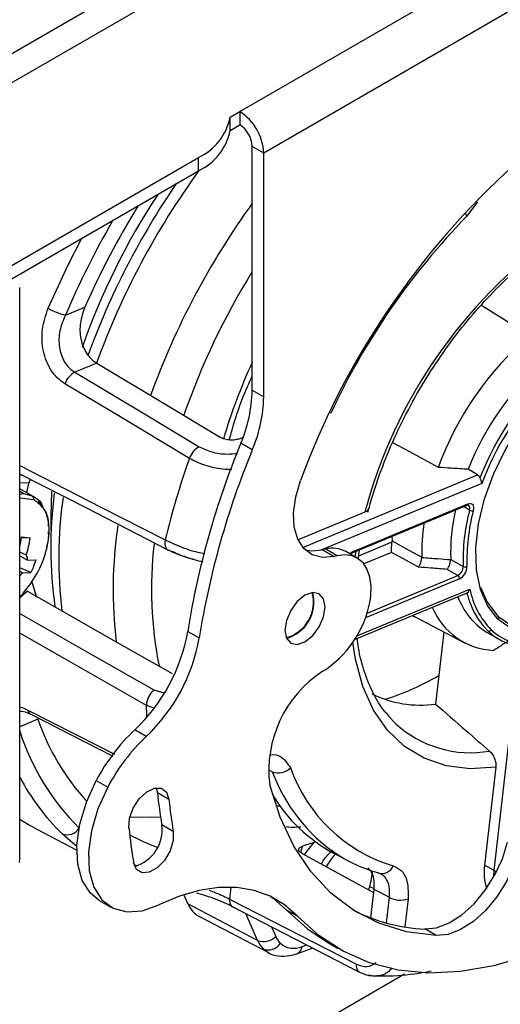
# Model space of a CAD drawing. Header units: millimetres. Extents: x 0 to 420, y 0 to 297.
# Tile 64 of 78: x 189.15 to 192.7, y 108.76 to 116.02. Entities that reach past the tile are written whole.
import ezdxf

# ---------------------------------------------------------------- set-up
doc = ezdxf.new("R2010")
doc.units = ezdxf.units.MM

msp = doc.modelspace()

# ---------------------------------------------------------------- linework, layer by layer
at = {"color": 7, "linetype": 'Continuous', "lineweight": 25}
for p, q in [((190.7767, 115.3426), (195.2889, 117.9475)), ((195.4657, 117.6413), (190.9534, 115.0364)), ((190.7059, 115.3018), (190.7767, 115.3426)), ((190.7059, 115.2038), (190.7059, 115.3018)), ((190.7767, 115.3426), (190.7767, 115.2447)), ((190.7059, 115.2038), (190.7767, 115.2447)), ((190.9534, 115.0364), (190.8686, 115.0854)), ((190.8686, 113.2875), (190.8686, 115.0854)), ((189.0089, 114.1588), (190.4732, 115.0042)), ((190.4732, 114.9062), (190.4732, 115.0042)), ((190.9534, 113.2385), (190.9534, 115.0364)), ((189.0089, 114.0609), (190.4732, 114.9062)), ((189.1544, 109.8312), (189.1544, 114.0445)), ((189.4914, 113.8417), (189.6347, 113.9012)), ((189.7223, 113.4872), (189.5608, 113.4202)), ((190.8686, 113.2875), (190.9534, 113.2385)), ((190.775, 112.9303), (190.8019, 112.9415)), ((190.8694, 112.8475), (190.7846, 112.8965)), ((192.5306, 112.6639), (192.4598, 112.7048)), ((189.1544, 112.6666), (189.1653, 112.6636)), ((189.2323, 112.6333), (189.2207, 112.6024)), ((189.2549, 112.5038), (189.1544, 112.5618)), ((189.2077, 112.531), (189.2207, 112.6024)), ((189.1842, 112.5262), (189.2439, 112.5096)), ((189.3266, 112.4233), (189.2939, 112.4728)), ((191.6993, 112.3892), (191.2069, 112.1848)), ((191.6175, 112.0939), (192.4522, 112.4403)), ((191.624, 112.1042), (192.4587, 112.4506)), ((189.3837, 112.3498), (189.3837, 112.2528)), ((189.2316, 112.1995), (189.1673, 112.1962)), ((189.1689, 112.2059), (189.2316, 112.1995)), ((189.3837, 112.2337), (189.3837, 112.1119)), ((191.8991, 112.2108), (191.8995, 112.1764)), ((191.4107, 112.1159), (191.3892, 112.111)), ((191.3892, 112.111), (191.474, 112.062)), ((191.4955, 112.0669), (191.4107, 112.1159)), ((191.6428, 112.0499), (191.5579, 112.0989)), ((189.2035, 112.0718), (189.1544, 112.0939)), ((189.1544, 112.0663), (189.2131, 112.0342)), ((189.2131, 112.0342), (189.2736, 112.0366)), ((189.3389, 112.0671), (189.3443, 112.0904)), ((191.4955, 112.0669), (191.474, 112.062)), ((192.3318, 112.041), (192.4238, 111.9879)), ((189.2367, 111.9428), (189.1544, 111.9785)), ((189.1762, 111.9404), (189.1544, 111.9523)), ((192.3835, 111.9222), (192.3062, 111.9668)), ((189.1762, 111.9404), (189.2367, 111.9428)), ((189.2418, 111.8824), (189.2777, 111.7616)), ((189.1544, 111.7653), (189.1741, 111.7822)), ((191.6238, 111.4502), (192.465, 111.7993)), ((192.0639, 111.6188), (192.4332, 111.4262)), ((190.393, 111.5101), (190.4779, 111.4611)), ((192.2803, 111.5059), (192.2199, 110.9742)), ((192.5963, 111.5047), (192.6883, 111.4516)), ((191.3882, 111.2153), (191.4107, 111.2294)), ((189.2362, 110.8985), (189.8412, 110.5903)), ((191.874, 110.8843), (191.9258, 110.83)), ((190.0873, 110.7348), (190.0024, 110.7838)), ((192.6642, 110.5082), (192.5822, 109.7871)), ((189.7187, 110.4105), (189.8036, 110.3615)), ((190.1608, 110.3572), (190.17, 110.3193)), ((190.2548, 110.2703), (190.17, 110.3193)), ((189.1544, 110.1226), (189.2284, 110.0799)), ((190.2869, 110.0341), (190.202, 110.0831)), ((189.2809, 110.0511), (189.5752, 109.8976)), ((191.4721, 109.8726), (191.5833, 109.8146)), ((189.1537, 109.8056), (189.1544, 109.8312)), ((192.6529, 109.7463), (192.5822, 109.7871)), ((190.3948, 109.5015), (190.3654, 109.5686)), ((191.7285, 109.6065), (191.7248, 109.6043)), ((191.767, 109.611), (191.7347, 109.6256)), ((191.7432, 109.3968), (191.767, 109.6064)), ((189.7409, 109.5265), (189.8257, 109.4775)), ((190.9083, 109.2311), (190.3948, 109.5015)), ((190.7167, 109.4825), (191.6509, 109.0031)), ((191.1166, 109.46), (191.2015, 109.411)), ((190.4789, 109.4072), (190.9883, 109.1415)), ((192.2257, 109.2663), (192.1408, 109.3153)), ((191.4186, 109.2196), (191.5035, 109.1707)), ((191.1988, 109.1329), (191.3175, 109.1772)), ((191.9918, 108.9811), (187.2479, 106.2426))]:
    msp.add_line(p, q, dxfattribs=at)
at = {"color": 8, "linetype": 'Continuous', "lineweight": 25}
for p, q in [((190.7884, 116.7455), (188.0677, 115.1749)), ((188.2512, 115.0685), (190.9722, 116.6393)), ((192.5296, 114.6775), (192.4513, 114.571)), ((191.4482, 113.1191), (191.4379, 113.1222)), ((189.2207, 112.6024), (189.1544, 112.6048)), ((191.242, 112.1292), (192.5306, 112.6639)), ((189.1544, 112.5434), (189.1842, 112.5262)), ((192.562, 112.6007), (191.3751, 112.1081)), ((189.1544, 112.5215), (189.1842, 112.5262)), ((189.2608, 112.4792), (189.1544, 112.4925)), ((192.4711, 112.4043), (192.427, 112.4298)), ((192.4659, 112.4391), (192.4634, 112.4405)), ((191.6545, 112.0679), (191.8992, 112.1694)), ((191.628, 112.0585), (191.6351, 112.1012)), ((191.8958, 112.0917), (191.692, 112.0071)), ((192.3957, 111.8968), (191.7037, 111.6096)), ((191.716, 111.6452), (192.3835, 111.9222)), ((189.2128, 111.8061), (189.1544, 111.7581)), ((191.6396, 111.4758), (192.4734, 111.8218)), ((192.6529, 109.7463), (192.8408, 111.3981)), ((190.1445, 111.079), (190.217, 111.0555)), ((190.1381, 110.9469), (190.0885, 110.9642)), ((189.2891, 110.8618), (189.1544, 110.8059)), ((191.9049, 110.8506), (191.9258, 110.83)), ((191.0164, 110.4753), (190.9925, 110.4875)), ((191.042, 110.2278), (191.0764, 110.2189)), ((191.2402, 109.9264), (191.224, 109.882)), ((190.7121, 109.6238), (190.7021, 109.5358)), ((191.8582, 109.3596), (191.8796, 109.5481)), ((192.0178, 109.5377), (191.9943, 109.3306)), ((190.9083, 109.2311), (190.8218, 109.4285)), ((191.0108, 109.3315), (191.0421, 109.2601)), ((191.2366, 109.1865), (191.271, 109.1987))]:
    msp.add_line(p, q, dxfattribs=at)
at = {"color": 8, "linetype": 'Continuous', "lineweight": 25, "flags": 128}
for points in [[(192.4513, 114.571), (192.4452, 114.5835), (192.4374, 114.5963)], [(189.3643, 113.8922), (189.5116, 114.2117), (189.6126, 114.4094)], [(189.1544, 112.732), (189.7519, 112.4269), (190.2273, 112.1842)], [(189.1544, 112.6736), (189.1555, 112.6721), (189.1577, 112.6696)], [(189.1544, 111.6422), (189.6721, 111.3476), (190.1445, 111.079)], [(190.0885, 110.9642), (189.4874, 111.3066), (189.1544, 111.4963)], [(192.6642, 110.5082), (192.475, 110.4965), (192.298, 110.5186), (192.136, 110.574), (191.9915, 110.662), (191.8668, 110.781), (191.764, 110.9293), (191.6846, 111.1045), (191.63, 111.3037), (191.61, 111.4291)], [(190.0921, 110.8771), (190.091, 110.8982), (190.0885, 110.9642)], [(189.2148, 110.9299), (189.7335, 110.666), (189.8534, 110.6049)], [(189.9979, 109.7901), (190.0098, 109.785), (190.0195, 109.781)], [(192.6496, 109.6991), (192.6498, 109.7046), (192.6529, 109.7463)], [(190.9883, 109.1415), (190.9711, 109.1519), (190.9516, 109.1678)]]:
    msp.add_lwpolyline(points, dxfattribs=at)
at = {"color": 7, "linetype": 'Continuous', "lineweight": 25, "flags": 128}
for points in [[(192.5545, 113.9171), (192.7554, 113.7914), (192.9133, 113.6925)], [(192.6827, 111.5976), (192.6063, 111.6947), (192.5523, 111.8179), (192.5223, 111.9635), (192.5173, 112.127), (192.5373, 112.3035), (192.5819, 112.4876), (192.6496, 112.6737), (192.7384, 112.8562), (192.8456, 113.0295), (192.9679, 113.1883), (193.1016, 113.3279), (193.2426, 113.444), (193.3868, 113.533), (193.5296, 113.5922), (193.6667, 113.6199), (193.794, 113.6153), (193.9077, 113.5783), (194.0042, 113.5103)], [(189.7223, 113.4872), (190.2321, 113.1817), (190.6326, 112.9417)], [(192.6799, 111.6221), (192.7809, 111.5522), (192.9005, 111.5167), (193.0348, 111.5168), (193.1791, 111.5525), (193.3285, 111.6226), (193.4779, 111.7247), (193.6223, 111.8553), (193.7567, 112.0099), (193.8765, 112.1834), (193.9777, 112.3698), (194.0569, 112.5627), (194.1112, 112.7556), (194.1389, 112.9419), (194.1391, 113.1152), (194.1117, 113.2698), (194.0576, 113.4002), (193.9787, 113.5021)], [(194.0042, 113.5103), (194.0806, 113.4132), (194.1346, 113.29), (194.1646, 113.1444), (194.1696, 112.9809), (194.1496, 112.8044), (194.105, 112.6203), (194.0373, 112.4342), (193.9485, 112.2517), (193.8413, 112.0784), (193.719, 111.9195), (193.5853, 111.78), (193.4443, 111.6639), (193.3002, 111.5749), (193.1573, 111.5156), (193.0202, 111.4879), (192.8929, 111.4926), (192.7792, 111.5295), (192.6827, 111.5976)], [(189.5608, 113.4202), (190.0747, 113.1128), (190.4785, 112.8713)], [(190.4057, 112.7856), (189.8919, 113.0934), (189.4883, 113.3352)], [(192.2408, 112.7191), (192.0314, 112.8326), (191.9047, 112.9012)], [(189.1577, 112.6696), (189.6463, 112.4196), (190.2376, 112.1171)], [(191.474, 112.062), (191.3877, 112.055), (191.3116, 112.0748), (191.2496, 112.1205), (191.2046, 112.1898), (191.1789, 112.2793), (191.1737, 112.3847), (191.1893, 112.5007), (191.2249, 112.6217)], [(189.3897, 112.5403), (189.3837, 112.3603), (189.3837, 112.3498)], [(192.4587, 112.4506), (192.4692, 112.4536), (192.4789, 112.4535), (192.4873, 112.4504), (192.494, 112.4443), (192.4986, 112.4356), (192.501, 112.4248), (192.501, 112.4123), (192.4986, 112.3986)], [(192.4659, 112.4391), (192.4637, 112.4409), (192.4627, 112.4415)], [(191.8995, 112.1764), (192.0225, 112.1096), (192.1191, 112.0571)], [(191.2579, 112.112), (191.3029, 112.104), (191.3892, 112.111)], [(191.7442, 111.7744), (191.7457, 111.846), (191.7366, 111.9107), (191.7172, 111.9665), (191.6881, 112.0119), (191.6501, 112.0455), (191.6044, 112.0661), (191.5524, 112.0734), (191.4955, 112.0669)], [(192.0945, 111.9837), (191.9832, 112.0442), (191.8958, 112.0917)], [(189.2128, 111.8061), (189.8097, 111.4657), (190.2788, 111.1983)], [(192.5522, 111.8369), (192.601, 111.724), (192.6799, 111.6221)], [(191.4061, 111.6898), (191.3948, 111.7489), (191.3626, 111.786), (191.3144, 111.7953), (191.2576, 111.7756), (191.2008, 111.7297), (191.1526, 111.6647), (191.1204, 111.5905), (191.1091, 111.5184), (191.1204, 111.4593), (191.1526, 111.4222), (191.2008, 111.4129), (191.2576, 111.4326), (191.3144, 111.4785), (191.3626, 111.5435), (191.3948, 111.6177), (191.4061, 111.6898)], [(192.0493, 111.6268), (192.0625, 111.6196), (192.0639, 111.6188)], [(189.7409, 109.5265), (189.6753, 109.5795), (189.6159, 109.6728), (189.5824, 109.7929), (189.5762, 109.934), (189.5978, 110.0891), (189.6461, 110.2506), (189.7187, 110.4105)], [(189.8036, 110.3615), (189.731, 110.2016), (189.6827, 110.0401), (189.6611, 109.885), (189.6672, 109.7439), (189.7008, 109.6238), (189.7601, 109.5305), (189.8423, 109.4687), (189.9434, 109.4413), (190.0583, 109.4498), (190.1814, 109.4936)], [(189.9596, 110.0624), (189.9646, 110.132), (189.9914, 110.2068), (190.0357, 110.2754), (190.091, 110.3274), (190.1487, 110.3549), (190.2001, 110.3537), (190.2374, 110.324), (190.2548, 110.2703)], [(192.2257, 109.2663), (192.0068, 109.2952), (191.8029, 109.3576), (191.6159, 109.4531), (191.4479, 109.5804), (191.3007, 109.7384), (191.1757, 109.9254), (191.0743, 110.1393), (190.9976, 110.378)], [(189.9674, 110.1433), (190.125, 110.1393), (190.1924, 110.142)], [(189.1544, 110.1257), (189.2202, 110.0846), (189.2809, 110.0511)], [(189.5758, 109.9236), (189.5453, 109.9481), (189.4677, 110.0171)], [(190.2869, 110.0341), (190.2859, 109.9667), (190.2628, 109.892), (190.2211, 109.8214), (190.1672, 109.7658), (190.1093, 109.7335), (190.0562, 109.7295), (190.0159, 109.7543), (189.9946, 109.8043)], [(191.3361, 109.9568), (191.3074, 109.9473), (191.2402, 109.9264)], [(191.3292, 109.9619), (191.268, 109.887), (191.2511, 109.8627)], [(192.1408, 109.3153), (192.2278, 109.3244), (192.3205, 109.3598), (192.4143, 109.42), (192.5047, 109.5019), (192.5872, 109.6015), (192.6578, 109.7138), (192.713, 109.8335), (192.7501, 109.9547)], [(191.7642, 109.582), (191.6845, 109.6258), (191.2392, 109.8706)], [(192.8349, 109.9057), (192.7978, 109.7846), (192.7426, 109.6649), (192.672, 109.5525), (192.5895, 109.4529), (192.4992, 109.371), (192.4053, 109.3109), (192.3127, 109.2754), (192.2257, 109.2663)], [(191.2015, 109.411), (191.1076, 109.4942), (191.0013, 109.5575), (190.8838, 109.6001), (190.7564, 109.6215), (190.6209, 109.6214), (190.4787, 109.5998), (190.3316, 109.557), (190.1814, 109.4936)], [(191.0052, 109.5556), (191.0228, 109.5432), (191.1166, 109.46)], [(191.8796, 109.5481), (191.8165, 109.5808), (191.767, 109.6064)], [(190.7021, 109.5358), (191.2252, 109.2674), (191.6363, 109.0565)], [(191.1166, 109.46), (191.2759, 109.3153), (191.4186, 109.2196)], [(193.2757, 109.2781), (193.1582, 109.2208), (192.9014, 109.1165), (192.6494, 109.043), (192.4045, 109.001), (192.1689, 108.9908), (191.9447, 109.0126), (191.7341, 109.0662), (191.5388, 109.151), (191.3608, 109.2663), (191.2015, 109.411)], [(191.6509, 109.0031), (191.6569, 108.9987), (191.6578, 108.9982)]]:
    msp.add_lwpolyline(points, dxfattribs=at)
at = {"color": 7, "linetype": 'Continuous', "lineweight": 25}
for centre, radius, start, end in [((190.2939, 115.3842), 0.4202, 295.25637, 348.69562), ((190.5696, 115.019), 0.3842, 2.60548, 57.39452), ((190.669, 115.0764), 0.1998, 2.60548, 57.39452), ((190.2939, 115.2862), 0.4202, 295.25637, 348.69562), ((196.7251, 110.5952), 5.8616, 132.0167, 159.77442), ((194.9813, 111.6073), 5.6654, 145.56078, 160.02654), ((194.4933, 111.8891), 5.1715, 146.62831, 160.63161), ((195.7475, 111.1658), 6.6969, 148.65963, 155.89247), ((196.2263, 110.8905), 5.2722, 135.72651, 154.99514), ((195.2625, 111.4361), 3.6884, 125.6964, 165.02525), ((189.6075, 114.3197), 0.4919, 240.36431, 256.34989), ((194.4461, 111.9145), 2.3475, 130.76497, 159.95668), ((194.4278, 111.9264), 2.1162, 132.30129, 158.42036), ((189.6344, 113.284), 0.1548, 118.37361, 160.67997), ((194.5172, 111.8746), 2.1136, 132.00688, 158.71477), ((194.5046, 111.8813), 2.0716, 131.04269, 159.67895), ((189.8136, 113.3096), 1.0552, 336.9503, 358.79905), ((189.8984, 113.2606), 1.0552, 336.9503, 358.79905), ((196.4825, 110.5387), 6.1665, 157.52038, 170.93639), ((190.5522, 112.735), 0.155, 118.40714, 160.92154), ((196.5674, 110.4897), 6.1665, 157.52038, 170.93639), ((196.1592, 110.7517), 6.1025, 160.53059, 166.42364), ((189.2247, 112.4791), 0.0361, 0.28541, 57.77215), ((192.4759, 112.1281), 3.0926, 172.54188, 188.14802), ((193.7638, 112.087), 1.4327, 167.18377, 181.84349), ((193.8821, 112.033), 1.459, 165.25375, 181.77111), ((193.8876, 112.0331), 1.4362, 165.25375, 181.77111), ((192.4372, 112.417), 0.0362, 339.55079, 37.58152), ((192.4939, 112.4448), 0.0464, 240.65503, 275.93421), ((193.6157, 112.0903), 1.497, 171.61925, 181.27215), ((188.1779, 112.3573), 1.0025, 346.92751, 351.31342), ((188.2456, 112.35), 0.9974, 343.80514, 351.32352), ((190.2615, 112.1395), 0.0327, 223.21756, 269.79711), ((191.4631, 111.9228), 0.2001, 61.6974, 105.18212), ((189.1486, 112.0376), 0.0646, 356.97414, 31.92664), ((192.3494, 111.9883), 0.0744, 297.34065, 359.66501), ((192.3479, 111.9893), 0.1042, 297.34065, 359.66501), ((192.4372, 112.0142), 0.0295, 242.97164, 300.24036), ((189.0596, 112.0338), 0.1495, 309.3798, 321.30584), ((192.3683, 111.8993), 0.0276, 354.73355, 56.35555), ((193.0465, 111.9315), 0.5835, 190.83405, 224.5464), ((191.0458, 111.7264), 0.2741, 285.50981, 14.49557), ((191.0435, 111.7277), 0.2805, 286.03717, 13.96822), ((190.9637, 111.8775), 0.7873, 304.59537, 352.47539), ((192.861, 111.9347), 0.5049, 199.50737, 238.38387), ((192.6713, 111.8828), 0.5137, 202.32748, 267.52362), ((192.9818, 111.8971), 0.5372, 200.74725, 225.49611), ((192.6701, 111.6085), 0.0167, 319.04384, 54.20944), ((192.6133, 111.5325), 0.0202, 246.37014, 329.30088), ((192.9317, 111.8398), 0.4376, 226.53466, 267.4598), ((189.1071, 111.7335), 1.3052, 313.31245, 350.14342), ((189.1919, 111.6845), 1.3052, 313.31245, 350.14342), ((192.9117, 111.8428), 0.4505, 240.26573, 264.63767), ((191.8646, 110.4832), 0.8734, 123.05219, 186.91598), ((190.2534, 110.9549), 0.1651, 131.27075, 176.75582), ((192.1078, 111.7746), 0.8082, 243.6874, 277.96689), ((190.8823, 111.3998), 1.6816, 198.65979, 222.8078), ((192.4773, 111.4301), 0.815, 227.4118, 279.94617), ((190.9891, 109.7395), 1.4368, 133.37407, 152.15603), ((191.074, 109.6905), 1.4368, 133.37407, 152.15603), ((191.0636, 110.5862), 0.1206, 246.92329, 316.24885), ((192.2423, 110.889), 1.1579, 199.48383, 253.14529), ((193.5345, 110.6557), 3.3813, 185.71014, 189.74916), ((192.0243, 110.9052), 1.171, 210.6094, 241.86574), ((193.6193, 110.6067), 3.3813, 185.71014, 189.74916), ((189.9256, 110.0456), 0.279, 285.96115, 7.73553), ((189.5051, 110.1118), 0.1018, 248.44972, 329.02748), ((193.6371, 110.4301), 3.6958, 185.71014, 189.74916), ((190.6038, 111.1575), 1.3128, 240.89495, 250.58699), ((192.0914, 110.788), 1.098, 236.86792, 254.40078), ((191.8274, 109.8082), 0.0838, 248.15617, 340.93701), ((192.9843, 109.7308), 0.4061, 172.03629, 196.81795), ((190.7706, 109.8847), 0.9974, 343.80514, 351.32352), ((190.5678, 109.5711), 0.1865, 201.93013, 241.52614), ((191.9609, 109.7055), 0.1772, 242.68877, 288.74307), ((190.7392, 109.5069), 0.0333, 229.48606, 270.43864), ((192.1949, 110.5855), 1.2714, 242.68966, 267.56396), ((190.9546, 109.3406), 0.1189, 247.09622, 317.36738), ((191.0876, 109.3072), 0.1948, 202.9976, 225.6824), ((190.9889, 109.2625), 0.1018, 248.44972, 329.02748), ((191.1837, 109.3202), 0.1538, 202.9976, 225.6824), ((191.1751, 109.3253), 0.1518, 229.34266, 293.88356)]:
    msp.add_arc(centre, radius, start, end, dxfattribs=at)
at = {"color": 8, "linetype": 'Continuous', "lineweight": 25}
for centre, radius, start, end in [((195.1529, 111.5098), 5.7812, 144.00348, 160.00481), ((195.5529, 111.2788), 5.78, 144.13889, 160.08123), ((195.9036, 111.0741), 6.9839, 150.23449, 156.65378), ((195.4553, 111.3299), 5.391, 148.30018, 160.84764), ((194.6805, 111.7341), 4.1979, 155.23888, 163.47784), ((192.6491, 112.0461), 3.2072, 171.92052, 186.90101), ((192.4468, 112.4509), 0.0119, 297.18178, 358.541), ((193.0647, 111.8154), 3.2217, 171.52593, 186.83504), ((190.2976, 112.1607), 0.0741, 161.53458, 216.01527), ((192.9708, 111.8169), 2.8451, 173.19275, 191.43331), ((191.6726, 111.9948), 0.1197, 113.96624, 134.07285), ((191.612, 112.1045), 0.012, 298.08212, 358.47547), ((193.1502, 111.971), 0.7209, 194.23706, 201.49841), ((192.9059, 111.8279), 0.4346, 226.23191, 239.95453), ((191.2871, 112.817), 1.8926, 287.18842, 300.36143), ((189.2564, 110.9354), 0.042, 187.49059, 244.74136), ((190.8315, 111.3086), 1.7595, 197.60304, 225.2309), ((190.6188, 111.2049), 1.654, 207.70588, 225.89915), ((192.2069, 110.9179), 1.2702, 200.39578, 235.70991), ((192.6903, 109.8137), 0.0771, 240.95546, 255.46459), ((190.7634, 109.5239), 0.0624, 168.93882, 221.55813), ((191.174, 109.1905), 0.0627, 293.25729, 356.35807), ((191.6974, 109.0445), 0.0623, 168.89261, 221.75958)]:
    msp.add_arc(centre, radius, start, end, dxfattribs=at)
at = {"color": 7, "linetype": 'Continuous', "lineweight": 25}
for points, knots in [([(191.7214, 112.3898), (191.7331, 112.4316), (191.7672, 112.5533), (191.8392, 112.7569), (191.9428, 112.9972), (192.0645, 113.2327), (192.202, 113.4599), (192.3534, 113.6755), (192.5166, 113.8764), (192.689, 114.0597), (192.8681, 114.2226), (193.0083, 114.3307), (193.0877, 114.3841), (193.1058, 114.3963)], [0, 0, 0, 0, 0.053283, 0.155078, 0.25699, 0.358961, 0.460958, 0.56294, 0.664864, 0.766692, 0.868391, 0.969931, 1, 1, 1, 1]), ([(189.4883, 113.3352), (189.4695, 113.3483), (189.4318, 113.3747), (189.3859, 113.4326), (189.3505, 113.5004), (189.3203, 113.6008), (189.3127, 113.7391), (189.3471, 113.8411), (189.3643, 113.8922)], [0, 0, 0, 0, 0.124973, 0.250383, 0.375214, 0.500547, 0.749789, 1, 1, 1, 1]), ([(189.4914, 113.8417), (189.4753, 113.8037), (189.4432, 113.7278), (189.4411, 113.623), (189.4596, 113.5463), (189.4842, 113.4944), (189.5177, 113.4502), (189.5465, 113.4302), (189.5608, 113.4202)], [0, 0, 0, 0, 0.250316, 0.49957, 0.626362, 0.749667, 0.874905, 1, 1, 1, 1]), ([(189.6347, 113.9012), (189.6213, 113.8633), (189.5947, 113.7875), (189.599, 113.6847), (189.6205, 113.61), (189.6465, 113.5597), (189.6802, 113.5166), (189.7083, 113.497), (189.7223, 113.4872)], [0, 0, 0, 0, 0.2495486, 0.4985359, 0.6245991, 0.7489373, 0.8747113, 1, 1, 1, 1]), ([(190.6995, 112.9215), (190.7088, 112.9558), (190.7407, 113.0737), (190.7974, 113.2329), (190.8515, 113.3554), (190.8686, 113.3942)], [0, 0, 0, 0, 0.219497, 0.752667, 1, 1, 1, 1]), ([(190.775, 112.9303), (190.7648, 112.927), (190.7445, 112.9204), (190.7115, 112.9197), (190.6852, 112.9228), (190.666, 112.9273), (190.6478, 112.9335), (190.6377, 112.939), (190.6326, 112.9417)], [0, 0, 0, 0, 0.2495361, 0.4987199, 0.6245127, 0.7490318, 0.8746945, 1, 1, 1, 1]), ([(192.4598, 112.7048), (192.419, 112.7074), (192.3459, 112.712), (192.2729, 112.7169), (192.2408, 112.7191)], [0, 0, 0, 0, 0.56, 1, 1, 1, 1]), ([(192.5306, 112.6639), (192.5342, 112.6612), (192.5416, 112.6558), (192.5458, 112.6465), (192.5479, 112.6418)], [0, 0, 0, 0, 0.499871, 1, 1, 1, 1]), ([(192.562, 112.6007), (192.5613, 112.6042), (192.5601, 112.6104), (192.5563, 112.621), (192.552, 112.6313), (192.5492, 112.6385), (192.5479, 112.6418)], [0, 0, 0, 0, 0.2895241, 0.500199, 0.7694168, 1, 1, 1, 1]), ([(189.3677, 112.2828), (189.3678, 112.2884), (189.369, 112.3323), (189.3552, 112.3828), (189.3324, 112.4151), (189.3266, 112.4233)], [0, 0, 0, 0, 0.098094, 0.7701726, 1, 1, 1, 1]), ([(191.7284, 112.4163), (191.7261, 112.411), (191.7214, 112.4003), (191.7068, 112.3929), (191.6993, 112.3892)], [0, 0, 0, 0, 0.493372, 1, 1, 1, 1]), ([(192.4522, 112.4403), (192.4552, 112.441), (192.4611, 112.4425), (192.4622, 112.4422), (192.4632, 112.4408), (192.4635, 112.4404)], [0, 0, 0, 0, 0.4229189, 0.8418418, 1, 1, 1, 1]), ([(189.3537, 112.1317), (189.3587, 112.1501), (189.3697, 112.19), (189.368, 112.2264), (189.3671, 112.2461)], [0, 0, 0, 0, 0.460264, 1, 1, 1, 1]), ([(191.8958, 112.0917), (191.8957, 112.0961), (191.8954, 112.1048), (191.8958, 112.1211), (191.8964, 112.1362), (191.8972, 112.1484), (191.8981, 112.1598), (191.8988, 112.1663), (191.8992, 112.1694)], [0, 0, 0, 0, 0.249767, 0.499206, 0.64323, 0.772766, 0.890501, 1, 1, 1, 1]), ([(191.8992, 112.1694), (191.8993, 112.1707), (191.8995, 112.1732), (191.8995, 112.1754), (191.8995, 112.1764)], [0, 0, 0, 0, 0.56, 1, 1, 1, 1]), ([(190.2376, 112.1171), (190.2674, 112.1022), (190.2995, 112.0861), (190.3383, 112.0733), (190.3411, 112.0724)], [0, 0, 0, 0, 0.928836, 1, 1, 1, 1]), ([(190.4386, 112.0398), (190.4294, 112.0421), (190.3942, 112.0509), (190.3348, 112.0727), (190.2947, 112.0914), (190.2773, 112.0996)], [0, 0, 0, 0, 0.166487, 0.636419, 1, 1, 1, 1]), ([(191.6512, 112.0393), (191.6528, 112.0563), (191.655, 112.0801), (191.6597, 112.1049), (191.661, 112.112)], [0, 0, 0, 0, 0.7133052, 1, 1, 1, 1]), ([(189.2736, 112.0366), (189.2675, 112.0187), (189.2567, 111.9868), (189.2428, 111.9562), (189.2367, 111.9428)], [0, 0, 0, 0, 0.559968, 1, 1, 1, 1]), ([(190.3411, 112.0724), (190.3746, 112.0602), (190.4304, 112.04), (190.4838, 112.0285), (190.5052, 112.0238)], [0, 0, 0, 0, 0.599963, 1, 1, 1, 1]), ([(191.5942, 112.078), (191.5984, 112.0818), (191.6064, 112.089), (191.6139, 112.0923), (191.6175, 112.0939)], [0, 0, 0, 0, 0.523993, 1, 1, 1, 1]), ([(192.0945, 111.9837), (192.0947, 111.984), (192.0955, 111.9849), (192.0981, 111.9886), (192.1021, 111.9953), (192.1067, 112.0052), (192.1104, 112.0151), (192.1137, 112.0254), (192.1165, 112.0363), (192.1183, 112.0465), (192.1188, 112.0523), (192.119, 112.0552)], [0, 0, 0, 0, 0.0244, 0.073059, 0.250846, 0.388186, 0.500349, 0.632396, 0.761096, 0.88418, 1, 1, 1, 1]), ([(192.1191, 112.0571), (192.1191, 112.0567), (192.1191, 112.0561), (192.119, 112.0554), (192.119, 112.0552)], [0, 0, 0, 0, 0.56, 1, 1, 1, 1]), ([(192.119, 112.0552), (192.1587, 112.0521), (192.2297, 112.0466), (192.3006, 112.0412), (192.3318, 112.0388)], [0, 0, 0, 0, 0.56, 1, 1, 1, 1]), ([(192.3062, 111.9668), (192.308, 111.9691), (192.3113, 111.9733), (192.3171, 111.9836), (192.3221, 111.9957), (192.3264, 112.0087), (192.3292, 112.0196), (192.3311, 112.0299), (192.3316, 112.0359), (192.3318, 112.0388)], [0, 0, 0, 0, 0.156841, 0.292543, 0.500011, 0.631595, 0.758224, 0.880722, 1, 1, 1, 1]), ([(192.3318, 112.0388), (192.3318, 112.0392), (192.3319, 112.0399), (192.3318, 112.0406), (192.3318, 112.041)], [0, 0, 0, 0, 0.56, 1, 1, 1, 1]), ([(192.3062, 111.9668), (192.2667, 111.97), (192.1961, 111.9756), (192.1255, 111.9812), (192.0945, 111.9837)], [0, 0, 0, 0, 0.56, 1, 1, 1, 1]), ([(192.4514, 111.7937), (192.4532, 111.7945), (192.457, 111.7961), (192.4632, 111.8022), (192.4692, 111.8108), (192.4719, 111.8178), (192.4734, 111.8218)], [0, 0, 0, 0, 0.230572, 0.499812, 0.71045, 1, 1, 1, 1]), ([(191.8792, 110.8836), (191.868, 110.8951), (191.8222, 110.942), (191.7593, 111.0505), (191.6943, 111.2082), (191.6562, 111.346), (191.6466, 111.4354), (191.6442, 111.4586)], [0, 0, 0, 0, 0.089421, 0.365624, 0.637243, 0.905719, 1, 1, 1, 1]), ([(192.7711, 111.4481), (192.7484, 111.4333), (192.7078, 111.407), (192.6671, 111.3811), (192.6491, 111.3697)], [0, 0, 0, 0, 0.56, 1, 1, 1, 1]), ([(192.2199, 110.9742), (192.2942, 110.9094), (192.4269, 110.7937), (192.5597, 110.6782), (192.6181, 110.6273)], [0, 0, 0, 0, 0.56, 1, 1, 1, 1]), ([(189.1552, 110.9205), (189.1623, 110.9218), (189.1767, 110.9244), (189.2161, 110.9073), (189.2362, 110.8985)], [0, 0, 0, 0, 0.489051, 1, 1, 1, 1]), ([(192.6181, 110.6273), (192.6255, 110.6197), (192.6403, 110.6044), (192.6561, 110.573), (192.6653, 110.5394), (192.6646, 110.5186), (192.6642, 110.5082)], [0, 0, 0, 0, 0.250211, 0.500207, 0.750385, 1, 1, 1, 1]), ([(191.1193, 110.0709), (191.1252, 110.07), (191.1601, 110.0649), (191.1969, 110.0671), (191.2276, 110.0689)], [0, 0, 0, 0, 0.169449, 1, 1, 1, 1]), ([(191.2392, 109.8706), (191.2313, 109.8758), (191.2154, 109.8862), (191.2091, 109.9026), (191.2164, 109.9171), (191.2323, 109.9233), (191.2402, 109.9264)], [0, 0, 0, 0, 0.249889, 0.499603, 0.749326, 1, 1, 1, 1]), ([(191.9066, 109.7809), (191.9276, 109.7713), (191.9698, 109.7522), (192.0181, 109.6743), (192.0179, 109.5895), (192.0178, 109.5377)], [0, 0, 0, 0, 0.280338, 0.560893, 1, 1, 1, 1]), ([(191.767, 109.6064), (191.7681, 109.6289), (191.7704, 109.6738), (191.7554, 109.7297), (191.7346, 109.7542), (191.7242, 109.7664)], [0, 0, 0, 0, 0.332876, 0.666351, 1, 1, 1, 1]), ([(191.8796, 109.5481), (191.8809, 109.5706), (191.8835, 109.6157), (191.8677, 109.6703), (191.8394, 109.7119), (191.8106, 109.7242), (191.7962, 109.7304)], [0, 0, 0, 0, 0.250221, 0.500376, 0.750401, 1, 1, 1, 1]), ([(190.7153, 109.485), (190.7022, 109.4914), (190.6682, 109.5078), (190.6038, 109.5333), (190.5306, 109.5594), (190.483, 109.5739), (190.4607, 109.5807)], [0, 0, 0, 0, 0.178014, 0.464583, 0.74983, 1, 1, 1, 1]), ([(190.9825, 109.1448), (190.9828, 109.1445), (191.0058, 109.1276), (191.063, 109.1144), (191.1365, 109.1142), (191.1815, 109.1277), (191.1988, 109.1329)], [0, 0, 0, 0, 0.006649, 0.389644, 0.76616, 1, 1, 1, 1]), ([(191.6578, 108.9982), (191.6766, 108.9898), (191.7144, 108.9728), (191.7531, 108.9701), (191.7726, 108.9687)], [0, 0, 0, 0, 0.497027, 1, 1, 1, 1]), ([(191.771, 108.9699), (191.7973, 108.9694), (191.9049, 108.9675), (192.0446, 108.979), (192.1588, 109.0007), (192.189, 109.0065)], [0, 0, 0, 0, 0.1916383, 0.7868293, 1, 1, 1, 1])]:
    msp.add_open_spline(points, degree=3, knots=knots, dxfattribs=at)
at = {"color": 8, "linetype": 'Continuous', "lineweight": 25}
for points, knots in [([(190.4785, 112.8713), (190.5085, 112.8571), (190.5684, 112.8285), (190.6744, 112.814), (190.7337, 112.82), (190.7591, 112.8225)], [0, 0, 0, 0, 0.363647, 0.726812, 1, 1, 1, 1]), ([(190.7175, 112.7019), (190.6958, 112.7024), (190.6312, 112.7038), (190.5391, 112.7273), (190.4578, 112.7575), (190.423, 112.7763), (190.4057, 112.7856)], [0, 0, 0, 0, 0.201882, 0.599419, 0.800226, 1, 1, 1, 1]), ([(189.1741, 111.7822), (189.2123, 111.8313), (189.2889, 111.9296), (189.3587, 112.1079), (189.3794, 112.2741), (189.349, 112.4126), (189.2902, 112.457), (189.2608, 112.4792)], [0, 0, 0, 0, 0.19982, 0.39972, 0.599785, 0.799895, 1, 1, 1, 1]), ([(189.2439, 112.5096), (189.2763, 112.4925), (189.3108, 112.4743), (189.3229, 112.4303), (189.3236, 112.4277)], [0, 0, 0, 0, 0.940145, 1, 1, 1, 1]), ([(190.2273, 112.1842), (190.263, 112.1674), (190.3349, 112.1336), (190.4434, 112.0978), (190.5014, 112.0868), (190.5182, 112.0836)], [0, 0, 0, 0, 0.411592, 0.829799, 1, 1, 1, 1]), ([(189.1544, 110.9539), (189.1554, 110.9537), (189.1736, 110.9505), (189.1948, 110.9399), (189.2148, 110.9299)], [0, 0, 0, 0, 0.055602, 1, 1, 1, 1]), ([(190.9968, 110.5976), (191, 110.5984), (191.0303, 110.606), (191.0938, 110.5877), (191.1291, 110.535), (191.1507, 110.5028)], [0, 0, 0, 0, 0.044313, 0.41688, 1, 1, 1, 1]), ([(191.3787, 109.7939), (191.3863, 109.8077), (191.409, 109.8483), (191.4412, 109.8771), (191.4625, 109.8962)], [0, 0, 0, 0, 0.337903, 1, 1, 1, 1]), ([(191.4838, 109.8665), (191.4805, 109.8637), (191.4533, 109.8411), (191.4329, 109.8054), (191.415, 109.774)], [0, 0, 0, 0, 0.121414, 1, 1, 1, 1]), ([(190.5512, 109.6021), (190.5672, 109.5957), (190.6022, 109.5816), (190.6545, 109.559), (190.6863, 109.5436), (190.7021, 109.5358)], [0, 0, 0, 0, 0.2956093, 0.6480066, 1, 1, 1, 1]), ([(191.6363, 109.0565), (191.6641, 109.0466), (191.7195, 109.0269), (191.7622, 109.0541), (191.7835, 109.0676)], [0, 0, 0, 0, 0.503002, 1, 1, 1, 1]), ([(191.8986, 109.0284), (191.8885, 109.0163), (191.8561, 108.9777), (191.7912, 108.9672), (191.7411, 108.9686), (191.7242, 108.9751), (191.7241, 108.9751)], [0, 0, 0, 0, 0.230595, 0.740694, 0.998359, 1, 1, 1, 1])]:
    msp.add_open_spline(points, degree=3, knots=knots, dxfattribs=at)

doc.saveas('drawing.dxf')
